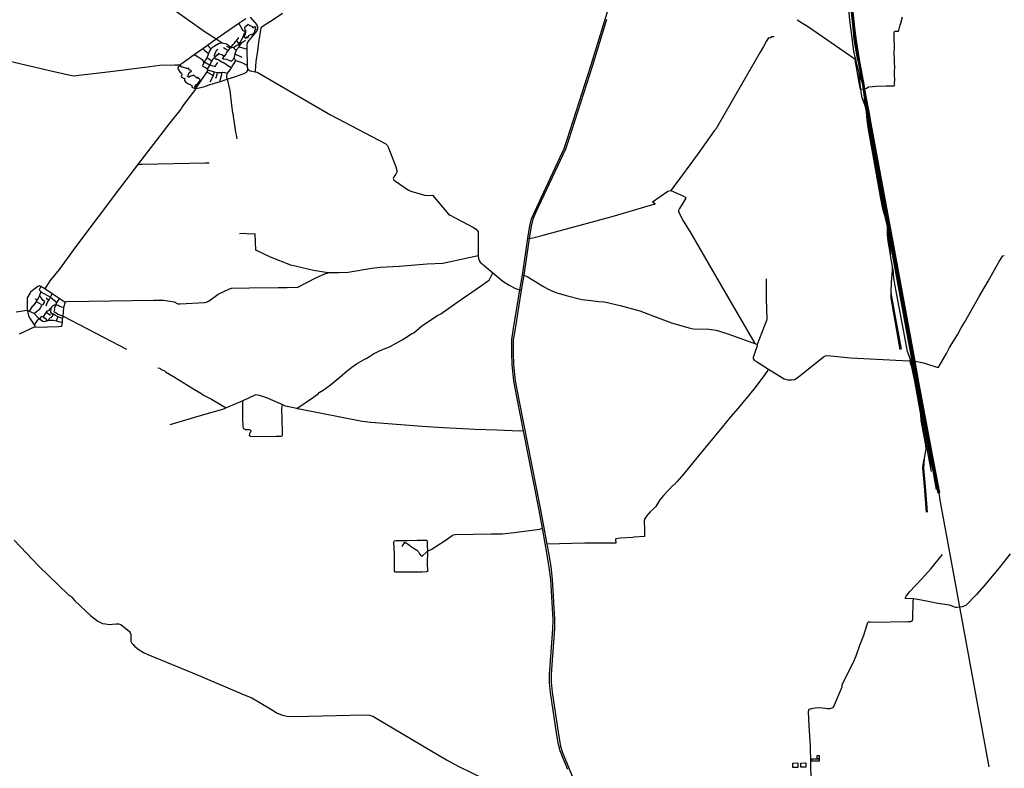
# Model space of a CAD drawing. Header units: millimetres. Extents: x 664923 to 767831, y 3118803 to 3207600.
# Tile 58 of 256: x 720196 to 728496, y 3125474 to 3131790. Entities that reach past the tile are written whole.
import ezdxf

# ---------------------------------------------------------------- set-up
doc = ezdxf.new("R2010")
doc.units = ezdxf.units.MM
for name, color, linetype in [('buildings', 5, 'Continuous'), ('railways', 4, 'Continuous'), ('roads_2', 2, 'Continuous'), ('roads_3', 3, 'Continuous'), ('water', 7, 'Continuous')]:
    doc.layers.add(name, color=color, linetype=linetype)

msp = doc.modelspace()

# ---------------------------------------------------------------- linework, layer by layer
at = {"layer": 'buildings'}
for points in [[(726873.54, 3125533.78), (726873.25, 3125554.69), (726935.83, 3125555.55), (726936.11, 3125534.63), (726873.54, 3125533.78)], [(726917.69, 3125582.51), (726935.47, 3125582.75), (726935.83, 3125555.55), (726918.06, 3125555.3), (726917.69, 3125582.51)], [(726712.17, 3125519.16), (726756, 3125519.75), (726756.51, 3125481.38), (726712.68, 3125480.78), (726712.17, 3125519.16)], [(726780.73, 3125519.04), (726822.62, 3125519.6), (726823.11, 3125483.6), (726781.22, 3125483.04), (726780.73, 3125519.04)]]:
    msp.add_lwpolyline(points, close=True, dxfattribs=at)
at = {"layer": 'railways'}
for points in [[(726788.23, 3135788.2), (726837.02, 3135371.93), (726908.1, 3134706.98), (727062.94, 3133225.25), (727218.62, 3131720.62), (727228.63, 3131626.62), (727240.92, 3131542.74), (727257.82, 3131446.14)], [(727934.69, 3127809.32), (727923.08, 3127871.78), (727917.22, 3127903.33), (727874.57, 3128131.01), (727761.08, 3128744.18), (727730.42, 3128910.03), (727527.4, 3130005.53), (727360.07, 3130927.63), (727342.19, 3131025.43), (727309.65, 3131201.22), (727308.52, 3131207.29), (727299.9, 3131253.85), (727299.53, 3131255.86), (727260.96, 3131464.78), (727235, 3131627.24), (727222.74, 3131735), (727064.49, 3133239.91)], [(727945.3, 3127797.17), (727882.77, 3128118.16), (727768.8, 3128730.81), (727735.88, 3128909.43), (727536.05, 3129992.54), (727367.64, 3130914.42), (727349.91, 3131012.69), (727313.71, 3131208.25), (727307.47, 3131241.93), (727268.56, 3131452.04), (727243.01, 3131613.67), (727229.68, 3131721.46), (727072.24, 3133225.8)], [(727076.82, 3133226.34), (727234.26, 3131721.77), (727247.49, 3131614.72), (727273.22, 3131453.32), (727311.86, 3131244.8), (727317.89, 3131209.03), (727329.11, 3131142.52), (727354.02, 3131014.02), (727372.18, 3130914.84), (727540.84, 3129993.14), (727740.77, 3128908.88), (727773.47, 3128731.48), (727886.95, 3128119.15), (727949.64, 3127798.02)], [(727299.53, 3131255.86), (727283.73, 3131304.63), (727272.73, 3131342.95), (727241.16, 3131461.99), (727228.21, 3131523.55), (727209.8, 3131656.32), (727194.84, 3131787.12), (727179.03, 3131940.5), (727166.73, 3132046.97), (727163.97, 3132074.96), (727155.36, 3132162.18), (727076.18, 3132912.67), (727075.76, 3132969.31)], [(727329.16, 3131043.69), (727320.23, 3131070.92), (727308.42, 3131101.32), (727299.1, 3131130.96), (727292.48, 3131162.27), (727285.29, 3131204.29), (727282.31, 3131221.71), (727278.24, 3131283.84), (727272.73, 3131342.95)], [(727884.77, 3128026.29), (727866.71, 3128114.38), (727753.29, 3128728.54), (727740.81, 3128796.2), (727734.38, 3128831.01), (727719.7, 3128911.24), (727511.2, 3130040.72), (727510.02, 3130046.55), (727500.61, 3130093.47), (727484.56, 3130185.03), (727391.18, 3130693.2), (727356.68, 3130882.95), (727335.05, 3131011.89), (727329.16, 3131043.69), (727328.16, 3131049.56), (727321.38, 3131089.73), (727317.09, 3131134.71), (727309.65, 3131201.22)], [(727924.8, 3127827.93), (727913.92, 3127889.09), (727897.35, 3127987.28), (727871.78, 3128115.58), (727758.37, 3128729.29), (727724.88, 3128910.66), (727524.98, 3129989.97), (727493.59, 3130160.51), (727395.81, 3130693.92), (727361.74, 3130883.18), (727331.16, 3131050.16)], [(727500.61, 3130093.47), (727490.27, 3130129.89), (727485.18, 3130147.24), (727474.62, 3130183.31), (727455.69, 3130281.38), (727381.9, 3130691.76), (727347.38, 3130881.55), (727339.21, 3130944.01), (727337.45, 3130972.73), (727335.05, 3131011.89)], [(727485.18, 3130147.24), (727386.54, 3130692.48), (727352.17, 3130881.64), (727337.45, 3130972.73)], [(727734.38, 3128831.01), (727717.52, 3128880.85), (727707.11, 3128912.65), (727695.83, 3128947.11), (727680.67, 3128992.07), (727672.86, 3129021.82), (727572.38, 3129559.35), (727563.84, 3129610.99), (727561.97, 3129641.18), (727560.54, 3129657.14), (727556.95, 3129693.2), (727554.39, 3129707.25), (727540.25, 3129784.97), (727535.97, 3129809.04), (727516.11, 3129920.73), (727512.4, 3129981.42), (727511.65, 3129993.71), (727510.02, 3130046.55)], [(727512.4, 3129981.42), (727523.94, 3129914.32), (727529.52, 3129875.25), (727535.97, 3129809.04)], [(727618.69, 3129009), (727541.32, 3129441.3), (727541.62, 3129492.46), (727544.1, 3129572.29), (727553.67, 3129676.88), (727554.39, 3129707.25)], [(727629.76, 3129011.48), (727548.58, 3129451.53), (727541.62, 3129492.46)], [(727740.81, 3128796.2), (727715.3, 3128862.42), (727702.25, 3128897.51)], [(727881.13, 3127977.5), (727857.27, 3128111.03), (727817.89, 3128321.27), (727793.25, 3128458.68), (727745.09, 3128727.35), (727728.96, 3128809.35), (727715.3, 3128862.42)], [(727839.93, 3127634.66), (727821.87, 3127853.68), (727808.25, 3128006.07), (727811.39, 3128032.36), (727817.26, 3128069.56), (727822.14, 3128091.18), (727832.77, 3128138.39), (727837.21, 3128167.64), (727833.37, 3128201.26), (727810.87, 3128319.77), (727795.73, 3128409.94), (727793.25, 3128458.68)], [(727897.35, 3127987.28), (727884.77, 3128026.29), (727876.73, 3128051.22), (727857.27, 3128111.03)], [(727849.7, 3127635.08), (727831.66, 3127852.97), (727818.23, 3128007.17), (727818.96, 3128040.66), (727822.14, 3128091.18)], [(727939.62, 3127796), (727933.87, 3127829.19), (727923.08, 3127871.78)], [(727949.64, 3127798.02), (727945.3, 3127797.17), (727939.62, 3127796), (727934.69, 3127809.32)], [(727945.3, 3127797.17), (727952.44, 3127737.32), (728033.48, 3127295.16), (728364.84, 3125487.4)]]:
    msp.add_lwpolyline(points, dxfattribs=at)
at = {"layer": 'roads_2'}
for points in [[(721342.66, 3131986.15), (721759.79, 3131686.9), (721781.73, 3131672.99), (721852.66, 3131628.04), (722044.84, 3131760.1), (722102.88, 3131799.98)], [(724817.15, 3125465.15), (724771.82, 3125572.43), (724752.45, 3125621.38), (724737.92, 3125674.49), (724724.93, 3125754.95), (724671.02, 3126114.19), (724662.46, 3126198.8), (724661.97, 3126267.66), (724672.65, 3126417.42), (724691.22, 3126648.85), (724693.04, 3126725.9), (724672.37, 3127068.71), (724659.65, 3127169.54), (724643.88, 3127275.19), (724602.55, 3127500.54), (724574.47, 3127653.65), (724442.64, 3128322.55), (724391.79, 3128580.57), (724360.96, 3128740.9), (724348.16, 3128883.14), (724344.76, 3128973.59), (724345.91, 3129090.94), (724360.15, 3129184.24), (724412.1, 3129511.24), (724435.01, 3129635.71), (724479.69, 3129945.8), (724496.26, 3130050.03), (724511.09, 3130111.49), (724537.74, 3130172.33), (724786.31, 3130702.46), (724811.82, 3130778.37), (725012.99, 3131408.15), (725181.05, 3131961.56)], [(722139.67, 3131811.9), (722196.73, 3131746.2), (722200.19, 3131729.41), (722199.95, 3131708.81), (722194.52, 3131697.48), (722124.6, 3131611.92), (722114.26, 3131594.25), (722111.44, 3131577.97), (722111.92, 3131543.66), (722113.86, 3131402.49), (722114.05, 3131389.58), (722118.8, 3131372.89), (722132.31, 3131362.11), (722150.61, 3131355.84), (722181.13, 3131350.47), (722198.23, 3131347.46), (722817.05, 3130988.27), (723283.42, 3130743.65), (723293.25, 3130731.04), (723304.95, 3130709.73), (723367.28, 3130548.31), (723376.63, 3130517.91), (723375.02, 3130504.14), (723367.16, 3130487.77), (723350.68, 3130463.12), (723345.26, 3130451.78), (723351.13, 3130439.41), (723363.89, 3130428.41), (723473.88, 3130351.84), (723492.87, 3130342.83), (723620.9, 3130307.79), (723674.83, 3130309.44), (723812.12, 3130149.75), (723824.2, 3130140.62), (724021.3, 3130036.98), (724042.92, 3130021.79), (724060.9, 3130000.27), (724062.33, 3129957.23), (724060.01, 3129847.96), (724060.01, 3129798.23), (724060.01, 3129790.66), (724068.17, 3129759.8), (724078.56, 3129744.92), (724185.34, 3129655.46), (724270.3, 3129584.29), (724321.5, 3129550.05), (724376.78, 3129522.61), (724412.1, 3129511.24), (724423.42, 3129509.16)], [(722411.21, 3131841.74), (722332.39, 3131788.78), (722256.91, 3131740.4), (722238.65, 3131727.16)], [(725142.65, 3131792.34), (725023.94, 3131404.56), (724822.73, 3130774.6), (724796.96, 3130697.98), (724548.17, 3130167.36), (724522.01, 3130107.61), (724507.52, 3130047.62), (724491.05, 3129943.94), (724446.35, 3129633.72), (724423.42, 3129509.16), (724371.51, 3129182.34), (724357.39, 3129089.91), (724356.25, 3128973.67), (724359.62, 3128883.8), (724372.35, 3128742.46), (724403.07, 3128582.74), (724585.74, 3127655.86), (724639.8, 3127365.95), (724656, 3127279.11), (724672.85, 3127173.98), (724685.54, 3127071.33), (724705.81, 3126731.44), (724705.74, 3126653.5), (724686.52, 3126424.41), (724675.13, 3126268.32), (724676.4, 3126201.1), (724684.68, 3126116.19), (724739.03, 3125760.1), (724755.26, 3125660.87), (724773.62, 3125599.27), (724810.9, 3125513.16), (724917.12, 3125247.81)], [(719818.31, 3131514.54), (720113.22, 3131440.67), (720473.66, 3131354.7), (720646.27, 3131317.03), (720962.42, 3131352.88), (721252.49, 3131391.05), (721376.41, 3131406.16), (721503.08, 3131409.46), (721535.7, 3131409.76), (721548.82, 3131412.51), (721566.79, 3131424.7), (721668.47, 3131497.02), (721739.13, 3131547.28), (721779.8, 3131576.21), (721852.66, 3131628.04)], [(721852.66, 3131628.04), (721903.34, 3131594.5), (721871.78, 3131587.67), (721857.87, 3131576.8), (721835.2, 3131564.82), (721809.51, 3131546.87), (721808.38, 3131545.23), (721798.81, 3131531.38), (721788.64, 3131504.72), (721782.37, 3131488.32), (721774.51, 3131467.54), (721773.7, 3131465.37), (721761.16, 3131447.98), (721754.31, 3131435.34), (721747.82, 3131423.39), (721740.82, 3131412.34), (721738.2, 3131401.05), (721745.86, 3131394.02), (721762.3, 3131387.16), (721775.03, 3131377.72), (721777.54, 3131372.94), (721781.85, 3131364.74), (721774.6, 3131350.25), (721688.44, 3131227.25), (721682.35, 3131217.46), (721678.77, 3131207.72), (721671.21, 3131192.6), (721576.31, 3131072.62), (721565.77, 3131054.55), (721555.24, 3131036.48), (721544.22, 3131021.05), (721462.5, 3130918.9), (721189.94, 3130564.84), (721037.46, 3130366.79), (720678.8, 3129888.18), (720528.47, 3129683.49), (720451.85, 3129585.94), (720409.17, 3129519.61), (720374.97, 3129538.48), (720371.75, 3129540.26), (720362.36, 3129544.29), (720348.69, 3129539.4), (720314.78, 3129514.27), (720287.47, 3129491.7), (720283.77, 3129487.21), (720260.19, 3129443.08), (720259.92, 3129340.36)], [(724479.69, 3129945.8), (724491.05, 3129943.94), (724521.82, 3129948.87), (724609.59, 3129971.78), (725190.02, 3130130.9), (725286.85, 3130157.35), (725542.67, 3130232.73), (725553.3, 3130234.81), (725529.75, 3130254.85), (725660.87, 3130343.12), (725685.83, 3130348.41)], [(724060.01, 3129798.23), (723763.67, 3129733.89), (723629.81, 3129726.51), (723395.45, 3129708.41), (723234.99, 3129700.09), (723165.92, 3129692.17), (722964.25, 3129657.92), (722889.79, 3129653.43), (722795.73, 3129653.43), (722674.21, 3129674.54), (722482.61, 3129718.61), (722309.64, 3129785.98), (722186.52, 3129845.03), (722181.33, 3129982.29), (722129, 3129981.08), (722089.86, 3129986.08), (722049.75, 3129984.23)], [(724435.01, 3129635.71), (724446.35, 3129633.72), (724475.14, 3129622.52), (724611.52, 3129538.78), (724656.63, 3129514.5), (724716.91, 3129489.65), (724803.34, 3129462.8), (724933.69, 3129430.91), (725014.29, 3129422.03), (725075.94, 3129413.84), (725126.84, 3129409.81), (725258.57, 3129379.86), (725423.23, 3129333.04), (725534.44, 3129292.08), (725689.95, 3129232), (725837.6, 3129189.25), (725875.37, 3129183.09), (726004.1, 3129178.06), (726066.97, 3129171.76), (726164.84, 3129139.91), (726376.48, 3129065.3), (726392.29, 3129058.02), (726399.11, 3129054.89), (726411.45, 3129050.51), (726411.83, 3129039.23), (726408.18, 3129021.51), (726396.8, 3128989.51), (726384.13, 3128956.16), (726378.66, 3128940.61), (726380.21, 3128928.72), (726391.11, 3128916.13), (726415.79, 3128901.15), (726509.23, 3128842.81), (726640.79, 3128760.67), (726669.78, 3128752.83), (726702.19, 3128751.68), (726726.11, 3128753.9), (726757.25, 3128773.04), (726972.69, 3128946.22), (726989.39, 3128954.93), (727006.65, 3128957.47), (727170.71, 3128940.3), (727203.16, 3128937.4), (727690.38, 3128913.5), (727707.11, 3128912.65), (727719.7, 3128911.24), (727724.88, 3128910.66), (727730.42, 3128910.03), (727735.88, 3128909.43), (727740.77, 3128908.88), (727758.63, 3128907.24), (727814.53, 3128895.26), (727927.95, 3128858.16), (727938.21, 3128855.71), (727945.98, 3128866.89), (728009.15, 3128974.05), (728034.81, 3129023.98), (728101.51, 3129132.09), (728132.78, 3129190.51), (728160.75, 3129235.63), (728283.44, 3129454.28), (728359.45, 3129585.52), (728453.04, 3129748.87), (728483.61, 3129796.69), (728495.94, 3129801.78)], [(720167.65, 3129325.54), (720259.92, 3129340.36), (720264.13, 3129317.7), (720274.59, 3129286.84), (720284.21, 3129267.36), (720317.59, 3129214.66), (720322.99, 3129206.13), (720325.34, 3129198.06), (720357.14, 3129196.4), (720431.41, 3129199.11), (720523.41, 3129202.36), (720551.76, 3129205.09), (720555.29, 3129217.74), (720556.49, 3129237.9), (720558, 3129263.25), (720558.85, 3129268.41), (720562.38, 3129289.82), (720569.3, 3129362.37), (720569.43, 3129363.73), (720581.74, 3129410.45), (720594.23, 3129413.5), (720781.44, 3129415.2), (721325.2, 3129425.34), (721407.77, 3129422.91), (721498.11, 3129408.71), (721529.88, 3129393.85), (721548.09, 3129393.31), (721752.86, 3129404.64), (721771.88, 3129407.65), (721792.96, 3129419.08), (721870.47, 3129473.93), (721964.09, 3129520.7), (721981.77, 3129524.56), (722133.01, 3129527.39), (722376.54, 3129531.17), (722450.83, 3129531.7), (722540.21, 3129533.27), (722697.52, 3129614.35), (722767.49, 3129644.79), (722795.73, 3129653.43)], [(726489.28, 3129603.19), (726488.55, 3129431.91), (726493.06, 3129265.59), (726491.12, 3129251.21), (726411.45, 3129050.51)], [(720325.34, 3129198.06), (720193.23, 3129137.47)], [(726509.23, 3128842.81), (726472.29, 3128788.04), (726385.69, 3128673.07), (726251.65, 3128512.26), (726190.22, 3128442.43), (726118.51, 3128352.41), (725996.72, 3128206.81), (725877.7, 3128063.46), (725795.59, 3127959.52), (725738.77, 3127894.75), (725722.76, 3127878.53), (725715.15, 3127866.52), (725705.5, 3127862.28), (725623.02, 3127777.37), (725592.38, 3127738.39), (725574.36, 3127712.45), (725558.26, 3127684.36), (725536.12, 3127660.85), (725511.45, 3127638.21), (725491.47, 3127615.98), (725473.7, 3127593.48), (725463.33, 3127577.67), (725459.88, 3127561.38), (725463.53, 3127484.65), (725463.96, 3127429.41), (725374.94, 3127423.97), (725362.09, 3127423.11), (725264.64, 3127416.58), (725221.46, 3127411.35), (725219.82, 3127404.91), (725221.72, 3127374.49), (724960.58, 3127372.75), (724639.8, 3127365.95)], [(724442.64, 3128322.55), (724412.53, 3128319.71), (724220.37, 3128326.69), (724033.14, 3128333.24), (723986.47, 3128334.87), (723766.73, 3128348), (723589.98, 3128358.57), (723155.1, 3128392.2), (723082.13, 3128401.45), (722542.34, 3128508.04), (722531.73, 3128510.34), (722435.72, 3128531.11), (722409.51, 3128543.4), (722376.22, 3128559.02), (722285.44, 3128597.59), (722217.89, 3128619.41), (722183.9, 3128625.02), (722077.25, 3128575.59), (722005.67, 3128542.41), (721935.99, 3128514.61), (721926.87, 3128510.97), (721906.45, 3128500.75), (721745.08, 3128455.6), (721462.07, 3128373.11)], [(723634.22, 3127305.07), (723664.66, 3127321.4), (723781.73, 3127397.69), (723840.87, 3127438.32), (723854.3, 3127444.31), (723867.34, 3127447.2), (724170.87, 3127452.7), (724263.63, 3127452.25), (724364.15, 3127463.41), (724579.76, 3127492.84), (724602.55, 3127500.54)], [(720150.48, 3127398.27), (720359.08, 3127180.98), (720607.22, 3126938.37), (720613.44, 3126931.86), (720624.32, 3126929.41), (720631.83, 3126922.05), (720640.69, 3126909.27), (720660.16, 3126886.62), (720792.93, 3126762.82), (720855.05, 3126715.42), (720895.54, 3126696.88), (720920.25, 3126692.51), (720949.51, 3126689.07), (720979.25, 3126691.19), (721009.31, 3126694.55), (721028.94, 3126693.83), (721048.22, 3126686.39), (721064.91, 3126674.83), (721118.6, 3126630.88), (721128.73, 3126617.95), (721132.79, 3126602.42), (721132.63, 3126560.12), (721134.14, 3126546.57), (721141.49, 3126531.09), (721152.41, 3126517.87), (721165.37, 3126503.91), (721202.31, 3126475.25), (721240.12, 3126450.51), (721276.21, 3126433.39), (721701.02, 3126259.65), (722088.86, 3126095.49), (722153.87, 3126067.98), (722317.7, 3125969.51), (722367.96, 3125939.98), (722412.21, 3125923.15), (722451.88, 3125914.62), (722514.93, 3125912.71), (723098.79, 3125925.51), (723145.29, 3125924.17), (723174.01, 3125914.73), (723201.94, 3125898.39), (723793.25, 3125546.12), (723898.49, 3125490.65), (724210.19, 3125337.93)], [(728546.28, 3127283.31), (728452.5, 3127166.62), (728323.7, 3127010.55), (728261.04, 3126940.04), (728171.17, 3126848.41), (728141.88, 3126837.54), (728097.46, 3126829.82), (728083.34, 3126829.86), (728070.33, 3126837.1), (728033.07, 3126849.81), (727994.95, 3126856.89), (727936.75, 3126864.51), (727882.26, 3126875.32), (727779.84, 3126895.78), (727729.48, 3126903.06)], [(727729.48, 3126903.06), (727666.64, 3126907.15), (727660.93, 3126910.17), (727665.44, 3126920.56), (727695.71, 3126962.35), (727800.6, 3127073), (727875.55, 3127157.16), (727974.02, 3127277.59)], [(726866.59, 3125370.88), (726861.01, 3125663.08), (726850.97, 3125833.78), (726845.58, 3125951.39), (726848.63, 3125965.22), (726855.09, 3125972.53), (726871.28, 3125979.08), (726901.9, 3125985.91), (726944.58, 3125986.41), (726985.14, 3125982.51), (727006.54, 3125979.17), (727027.86, 3125980.51), (727046, 3125983.98), (727055.27, 3125991.33), (727064.66, 3126009), (727128.28, 3126161.32), (727130.14, 3126178.84), (727134.9, 3126192.35), (727231.4, 3126381.2), (727239.43, 3126404.46), (727246.91, 3126423.65), (727278.16, 3126512.6), (727311.04, 3126598.15), (727337.71, 3126680.14), (727345.72, 3126704.33), (727351.91, 3126709.45), (727366.95, 3126710.67), (727385.84, 3126707.59), (727685.77, 3126711.79), (727706.76, 3126713.12), (727717.96, 3126718.34), (727725.35, 3126725.96), (727725.08, 3126739.69), (727726.68, 3126885.83), (727729.48, 3126903.06)]]:
    msp.add_lwpolyline(points, dxfattribs=at)
at = {"layer": 'roads_3'}
for points in [[(726748.74, 3131788.28), (726844.92, 3131728.64), (727226.99, 3131466.97), (727231.8, 3131461.76), (727235.74, 3131452.47), (727270.17, 3131261.23), (727277.46, 3131217.24), (727281.62, 3131205.39), (727285.29, 3131204.29), (727287.99, 3131203.48), (727308.52, 3131207.29), (727313.71, 3131208.25), (727317.89, 3131209.03), (727334.98, 3131212.21), (727347.28, 3131220.24), (727355.06, 3131223.82), (727416.42, 3131229.99), (727500.15, 3131231.91), (727566.35, 3131231.31), (727570.68, 3131234.51), (727571.75, 3131243.89)], [(727571.56, 3131245.18), (727570.35, 3131267.89), (727573.59, 3131275.39), (727573.78, 3131281.64), (727570.44, 3131324.95), (727570.75, 3131357.71), (727571.88, 3131380.52), (727570.15, 3131437.91), (727568.24, 3131520.97), (727569.94, 3131547.93), (727566.17, 3131652), (727567.64, 3131685.22), (727569.44, 3131689.94), (727574.42, 3131692.22), (727598.72, 3131692.68), (727603.73, 3131692.78), (727606.88, 3131700.65), (727615.75, 3131736.73), (727624.38, 3131761.24), (727637.77, 3131815.17)], [(722044.24, 3131583.65), (722060.43, 3131605.54), (722079.8, 3131647.41), (722092.46, 3131675.69), (722093.79, 3131681.78), (722088.17, 3131694.16), (722079.51, 3131697.21), (722044.84, 3131760.1)], [(722238.65, 3131727.16), (722230.44, 3131721.52), (722208.86, 3131597.04), (722201.29, 3131527.62), (722186.58, 3131436.88), (722182.29, 3131359.02), (722181.13, 3131350.47)], [(721977.53, 3131556.85), (721996.83, 3131581.93), (722007.54, 3131592.72), (722017.4, 3131607.79), (722023.49, 3131614.47), (722024.84, 3131612.69), (722044.03, 3131587.35), (722044.24, 3131583.65), (722044.55, 3131577.91)], [(722024.84, 3131612.69), (722038.13, 3131631.52), (722042.3, 3131638.91)], [(722045.89, 3131564.54), (722066.09, 3131594.42), (722098.65, 3131616.34)], [(726556.31, 3131644.41), (726536.2, 3131645.9), (726526.31, 3131637.91), (726517.93, 3131633.38), (726509.4, 3131636.34), (726502.35, 3131627.78), (726489.39, 3131605.45), (726465.4, 3131564.13), (726436.76, 3131514.8), (726205.84, 3131111.68), (726064.31, 3130867.44), (726051.44, 3130851.6), (725916.39, 3130662.39), (725774.51, 3130468.7), (725685.83, 3130348.41), (725730.13, 3130328.67), (725785.17, 3130304.11), (725806.11, 3130292.03), (725810.68, 3130283.38), (725793.65, 3130254.97), (725757.72, 3130197.48), (725748.63, 3130180.45), (725750.09, 3130169.87), (725757.93, 3130153.8), (725772.74, 3130124.79), (725788.55, 3130093.84), (725854.56, 3129988.35), (726040.84, 3129663.57), (726392.29, 3129058.02)], [(721739.13, 3131547.28), (721754.91, 3131532.29), (721773.34, 3131515.69), (721788.64, 3131504.72)], [(721779.8, 3131576.21), (721808.38, 3131545.23)], [(721843.58, 3131477.59), (721838.83, 3131482.84), (721842.42, 3131501.99), (721851.56, 3131521.26), (721856.36, 3131533.65), (721867.66, 3131542.61)], [(721903.34, 3131594.5), (721938.97, 3131587.86), (721949.5, 3131580.99), (721961.14, 3131568.84), (721975.91, 3131557.22), (721977.53, 3131556.85), (721984.98, 3131555.16), (721995.66, 3131557.68), (722000.13, 3131558.73), (722018.67, 3131570.93), (722035.52, 3131578.32), (722044.55, 3131577.91), (722046.15, 3131569.19), (722045.89, 3131564.54), (722045.75, 3131561.87), (722094.25, 3131547.62), (722111.92, 3131543.66)], [(722020.52, 3131442.14), (722012.02, 3131450.3), (722006.75, 3131461.42), (722002.08, 3131462.28), (721999.87, 3131462.69), (721994.71, 3131453.76), (721987.37, 3131446.18), (721981.64, 3131440.78), (721974.67, 3131440.65), (721956.92, 3131447.5), (721941.46, 3131453.14), (721914.74, 3131458.45), (721906.19, 3131461.44), (721919.85, 3131479.38), (721936.01, 3131500.6), (721940.67, 3131509.27), (721946.55, 3131520.22), (721953.18, 3131528.57), (721970.05, 3131549.84), (721975.91, 3131557.22)], [(721953.18, 3131528.57), (721927.14, 3131543.19), (721914.02, 3131553.29)], [(721970.05, 3131549.84), (721942.74, 3131563.16)], [(721995.66, 3131557.68), (722004.26, 3131545.94), (722020.33, 3131531.26)], [(722045.75, 3131561.87), (722021.17, 3131533.58), (722020.33, 3131531.26), (722012.81, 3131510.42), (722010.29, 3131501.54), (722006.08, 3131486.74), (722002.08, 3131462.28)], [(721668.47, 3131497.02), (721700.98, 3131475.74), (721734.57, 3131455.44), (721741.07, 3131447.24), (721747.82, 3131423.39)], [(721754.31, 3131435.34), (721769.03, 3131427.59), (721781.76, 3131417.86), (721798.94, 3131410.03), (721825.58, 3131400.39), (721842.83, 3131394.03), (721857.86, 3131417.27), (721865.98, 3131430.42)], [(721774.51, 3131467.54), (721787.07, 3131462.25), (721800.91, 3131450.92), (721814.51, 3131438.95)], [(721919.85, 3131479.38), (721900.06, 3131493.24), (721881.03, 3131500.58), (721871.42, 3131505.2), (721860.23, 3131487.19), (721854.84, 3131490.38), (721843.58, 3131477.59), (721835.78, 3131468.73), (721822.31, 3131453.44), (721814.51, 3131438.95), (721798.94, 3131410.03), (721794.74, 3131402.22), (721777.54, 3131372.94)], [(721978.02, 3131383.13), (721951.5, 3131401.24), (721928.05, 3131418.64), (721911.19, 3131428.31), (721908.92, 3131425.07), (721887.67, 3131439.47), (721876.37, 3131449.25), (721857.91, 3131457.83), (721854.06, 3131452.75), (721835.78, 3131468.73)], [(722113.86, 3131402.49), (722076.48, 3131422.84), (722055.88, 3131430.66), (722036.76, 3131436.73), (722020.52, 3131442.14), (722013.03, 3131439.84), (721985.9, 3131395.1), (721978.02, 3131383.13), (721960.44, 3131356.44), (721944.62, 3131339.03), (721940.37, 3131317.18), (721939.91, 3131303.62), (721946.12, 3131288.27)], [(722010.29, 3131501.54), (722069.07, 3131475.08)], [(721682.35, 3131217.46), (721686, 3131211.88), (721699.31, 3131212.35), (721730.65, 3131220.65), (721748.1, 3131224.74), (721763.33, 3131228.33), (721802.06, 3131244.49), (721865.62, 3131262.01), (721879.45, 3131266.52), (721946.12, 3131288.27), (721989.08, 3131302.28), (722087.82, 3131336.12), (722107.14, 3131346.42), (722116.02, 3131357.84), (722118.8, 3131372.89)], [(721774.6, 3131350.25), (721814.42, 3131327.37), (721827.63, 3131318.58)], [(721781.85, 3131364.74), (721799.42, 3131362.18), (721836.82, 3131349.27), (721862.4, 3131343.94), (721897.51, 3131345.73), (721905.73, 3131346.14), (721925.55, 3131344.25), (721944.62, 3131339.03)], [(721836.82, 3131349.27), (721827.63, 3131318.58), (721816.95, 3131294.64), (721800.16, 3131262.93)], [(721862.4, 3131343.94), (721859.36, 3131328.81), (721853.65, 3131307.82), (721847.12, 3131292.89)], [(721897.51, 3131345.73), (721896.61, 3131326.31), (721879.45, 3131266.52)], [(721946.12, 3131288.27), (721966.81, 3131193.65), (721980.67, 3131069.02), (721990.96, 3131005.67), (721994.57, 3130990.51), (721994.67, 3130972.86), (722002.17, 3130939.68), (722015.76, 3130842.18), (722021.09, 3130817.57), (722027.91, 3130785.26)], [(721189.94, 3130564.84), (721199.43, 3130568.99), (721210.58, 3130571.96), (721227.44, 3130572.05), (721759.91, 3130581.69), (721793.04, 3130583.41)], [(722531.73, 3128510.34), (722671.95, 3128606.72), (722712.24, 3128634.84), (722721.82, 3128644.73), (722753.85, 3128663.87), (722816, 3128709.61), (722896.01, 3128773.36), (722959.7, 3128831.05), (722982.91, 3128847.39), (722995.1, 3128859.53), (723034.97, 3128886.33), (723094.67, 3128921), (723117.55, 3128931.57), (723146.07, 3128948.01), (723179.36, 3128971.58), (723228.59, 3128996.35), (723318.83, 3129034.23), (723420.75, 3129088.24), (723442.65, 3129103.22), (723498.32, 3129139.58), (723518.99, 3129149.68), (723586.23, 3129207), (723717.7, 3129294.23), (723745.81, 3129309.33), (723879.78, 3129404.98), (723961.68, 3129461.27), (724090.49, 3129548), (724139.95, 3129583.81), (724154.85, 3129593.36), (724185.34, 3129655.46)], [(720374.97, 3129538.48), (720360.47, 3129511.98), (720373.86, 3129495.82), (720375.42, 3129494.92), (720455.09, 3129448.8), (720469.05, 3129478.78)], [(720375.42, 3129494.92), (720362.46, 3129462.36), (720352.11, 3129440.05), (720343.83, 3129426.15), (720335.48, 3129412.15), (720325.32, 3129395.12), (720310.27, 3129375.57), (720301.39, 3129370.24), (720277.1, 3129332.51)], [(720317.74, 3129312.23), (720356.06, 3129343.6), (720363.2, 3129345.51), (720389.64, 3129389.54), (720395.05, 3129387.5), (720408.78, 3129411.66), (720394.27, 3129420.32), (720379.7, 3129441.28), (720372.34, 3129451.48), (720362.46, 3129462.36)], [(720581.74, 3129410.45), (720576.76, 3129407.21), (720562.42, 3129415.12), (720529.64, 3129437.47), (720469.05, 3129478.78), (720409.17, 3129519.61)], [(720418.74, 3129376.3), (720427.94, 3129402.52), (720440.17, 3129420.05), (720441.12, 3129421.9), (720455.09, 3129448.8), (720470.36, 3129439.4), (720491.3, 3129418.85), (720507.36, 3129400.35)], [(720441.12, 3129421.9), (720420.76, 3129441.29)], [(720343.83, 3129426.15), (720326.01, 3129433.57)], [(720335.48, 3129412.15), (720374.37, 3129391.04)], [(720529.64, 3129437.47), (720507.36, 3129400.35), (720499.46, 3129382.03), (720486.29, 3129380.91), (720477.13, 3129375.56), (720465.35, 3129364.44), (720452.57, 3129352.4), (720439.33, 3129334.99), (720432.05, 3129330.82), (720424.84, 3129329.93), (720420.09, 3129322.94), (720402.75, 3129297.35), (720393.24, 3129283.29), (720381.13, 3129286.59), (720373.5, 3129280.77), (720363.3, 3129267.79)], [(720517.07, 3129284.27), (720499.65, 3129293.67), (720481.92, 3129306.08), (720473.8, 3129307.86), (720468.67, 3129308.98), (720459.28, 3129323.07), (720458.32, 3129333.52), (720460.62, 3129346.56), (720465.35, 3129364.44)], [(720569.3, 3129362.37), (720549.16, 3129365.75), (720535.24, 3129371.42), (720521.79, 3129378.48), (720511.58, 3129382.2), (720499.46, 3129382.03), (720499, 3129376.17), (720486.33, 3129355.36), (720489.76, 3129347.99), (720485.34, 3129326.45), (720501.69, 3129320.2), (720519.19, 3129307.15), (720562.38, 3129289.82)], [(720259.92, 3129340.36), (720277.1, 3129332.51), (720314.84, 3129315.26), (720317.74, 3129312.23), (720352.81, 3129275.68), (720357.88, 3129271.86), (720363.3, 3129267.79), (720391.91, 3129246.26), (720409.73, 3129243.2), (720428.28, 3129251.39), (720431.25, 3129252.7), (720434.96, 3129252.98), (720449.34, 3129254.1), (720480.01, 3129253.96), (720504.65, 3129250.14), (720534.96, 3129240.7), (720556.49, 3129237.9)], [(720393.24, 3129283.29), (720404.49, 3129275.12), (720418.36, 3129266.3), (720420.38, 3129260.03), (720428.28, 3129251.39)], [(720420.09, 3129322.94), (720455.57, 3129297.26)], [(720473.8, 3129307.86), (720472.09, 3129302.49), (720474.86, 3129296.61), (720459.66, 3129275.13), (720455.06, 3129277.07), (720434.96, 3129252.98)], [(720558.85, 3129268.41), (720517.07, 3129284.27), (720504.65, 3129250.14)], [(720562.38, 3129289.82), (720833.06, 3129147.38), (721097.36, 3129011.94)], [(720357.88, 3129271.86), (720317.59, 3129214.66)], [(721360.85, 3128853.21), (721378.48, 3128849.8), (721385.53, 3128841.81), (721401.99, 3128834), (721413.33, 3128831.72), (721424.25, 3128818.19), (721507.3, 3128772.3), (721515.6, 3128764.96), (721669.23, 3128669.82), (721723.75, 3128640.26), (721746.02, 3128623.82), (721811.94, 3128588.84), (721902.06, 3128534.34), (721935.99, 3128514.61)], [(722409.51, 3128543.4), (722403.25, 3128510.17), (722402.1, 3128477.04), (722405.75, 3128447.53), (722408.25, 3128283.71), (722405.69, 3128277.89), (722398.39, 3128274.16), (722354.31, 3128273.8), (722156.7, 3128269.63), (722142.84, 3128272.79), (722134.55, 3128279.51), (722135.51, 3128295.14), (722140.29, 3128308.02), (722146.72, 3128316.26), (722145.61, 3128325.59), (722133.61, 3128330.06), (722114.47, 3128329.7), (722102.24, 3128329.47), (722091.47, 3128334.57), (722085.73, 3128339.46), (722082.56, 3128343.98), (722079.49, 3128356.72), (722076.28, 3128427.46), (722077.71, 3128430.77), (722078, 3128536.97), (722077.25, 3128575.59)], [(723634.22, 3127305.07), (723632.36, 3127198.34), (723634.21, 3127143.2), (723632.79, 3127135.37), (723625.33, 3127131.32), (723592.71, 3127130.4), (723476.62, 3127129.62), (723357.87, 3127128.16), (723355.45, 3127134.52), (723355.41, 3127284.48), (723351.37, 3127380.82), (723351.58, 3127390.81), (723354.71, 3127394.93), (723365.67, 3127396.45), (723462.5, 3127396.56), (723546.25, 3127398.13), (723614.88, 3127400.24), (723625.1, 3127399.19), (723630.71, 3127393.21), (723630.95, 3127355.28), (723634.22, 3127305.07)], [(723421.49, 3127345.55), (723442.16, 3127381.05), (723479.91, 3127359.29), (723489.84, 3127348.56), (723545.1, 3127313.85), (723559.32, 3127299.75), (723566.66, 3127284.76), (723580.66, 3127266.76), (723588.23, 3127264.24), (723630.49, 3127303.12), (723634.22, 3127305.07)]]:
    msp.add_lwpolyline(points, dxfattribs=at)
at = {"layer": 'water'}
for points in [[(722100.74, 3131731.86), (722122.22, 3131752.96), (722137.14, 3131741.47), (722157.05, 3131732.21), (722157.57, 3131723.3), (722161.54, 3131721.59), (722175.31, 3131733.26), (722186.11, 3131731.32), (722178.9, 3131714.07), (722189.07, 3131707.47), (722179.87, 3131700.53), (722173.06, 3131681.13), (722153.04, 3131658.64), (722145.38, 3131665.62), (722124.07, 3131654.17), (722119.75, 3131636.25), (722115.46, 3131635.09), (722113.88, 3131642.91), (722107.07, 3131642.79), (722102.97, 3131631.66), (722091, 3131639.28), (722090.46, 3131648.89), (722101.12, 3131673.72), (722105.76, 3131693.43), (722098.01, 3131705.41), (722095.11, 3131726.06), (722100.74, 3131731.86)], [(721537.91, 3131399.53), (721532.01, 3131389.58), (721530.11, 3131382.48), (721529.22, 3131376.16), (721538.08, 3131363.21), (721547.69, 3131351.28), (721557.51, 3131341.62), (721562.51, 3131331.88), (721562.15, 3131324.04), (721558.53, 3131313.63), (721561.73, 3131305.12), (721567.08, 3131304.21), (721568.4, 3131301.45), (721572.93, 3131303.31), (721574.57, 3131296.78), (721581.94, 3131296.41), (721588.33, 3131293.76), (721586.67, 3131287.42), (721584.97, 3131283.35), (721586.6, 3131277.33), (721592.63, 3131267.35), (721596.82, 3131259.86), (721606.22, 3131258.77), (721618.05, 3131250.16), (721637.77, 3131239.93), (721646.51, 3131233.79), (721648.11, 3131229.53), (721647.5, 3131221.45), (721667.97, 3131211.23), (721678, 3131217.98), (721668.96, 3131226.64), (721674.17, 3131232.54), (721679.05, 3131229.35), (721676.35, 3131224.76), (721679.15, 3131223.8), (721683.36, 3131229.93), (721679.18, 3131235.92), (721684.62, 3131243.58), (721692.73, 3131244.24), (721719.17, 3131281.31), (721715.56, 3131284.03), (721717.5, 3131288.85), (721700.4, 3131294.59), (721702.05, 3131301.44), (721694.43, 3131302.3), (721693.27, 3131296.23), (721684.25, 3131303.88), (721676.54, 3131309.53), (721671.07, 3131317), (721664.44, 3131318.64), (721662.82, 3131324.16), (721655.54, 3131320.25), (721651.82, 3131315.89), (721644.97, 3131316.51), (721636.42, 3131312.32), (721628.9, 3131307.63), (721623.87, 3131305.52), (721618.78, 3131306.19), (721610.82, 3131311.58), (721611.98, 3131316.9), (721616.53, 3131317.74), (721618.38, 3131327.62), (721621.98, 3131338.53), (721644.93, 3131358.9), (721639.53, 3131362.83), (721631.13, 3131364.44), (721625.77, 3131366.36), (721621.1, 3131372.08), (721622.53, 3131377.15), (721621.19, 3131381.16), (721613.15, 3131376.97), (721605.53, 3131377.08), (721602.43, 3131380.05), (721596.07, 3131381.44), (721577.98, 3131385.65), (721569.79, 3131389.53), (721562.44, 3131389.65), (721552.31, 3131402.57), (721546.56, 3131397.93), (721542, 3131397.85), (721537.91, 3131399.53)]]:
    msp.add_lwpolyline(points, close=True, dxfattribs=at)

doc.saveas('drawing.dxf')
